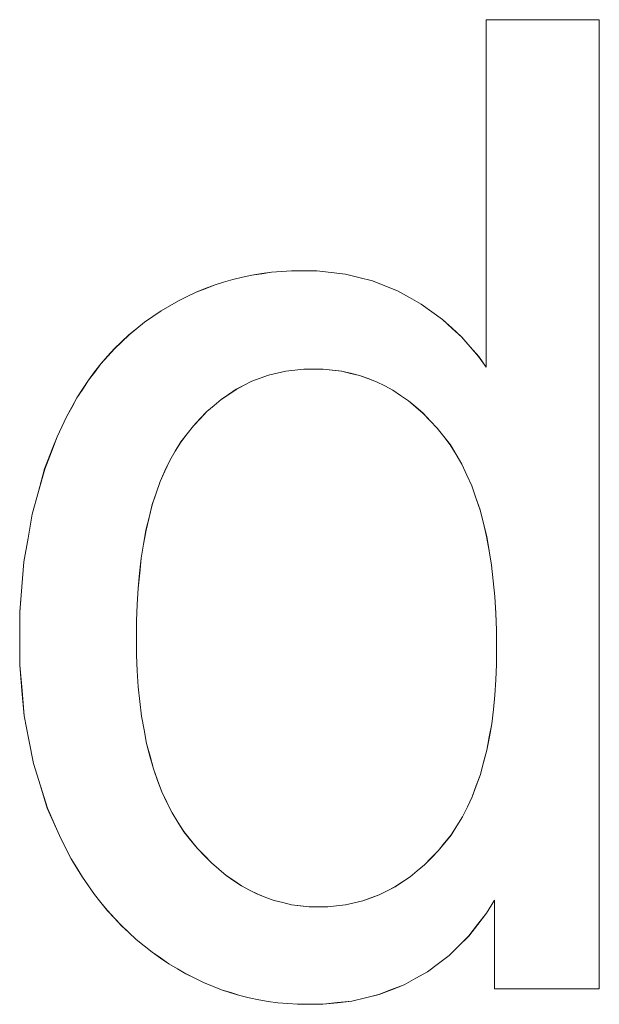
# Model space of a CAD drawing. Extents: x 229 to 926, y 37 to 878.
# Tile 88 of 194: x 330.78 to 332.28, y 809.52 to 812.06. Entities that reach past the tile are written whole.
import ezdxf

# ---------------------------------------------------------------- set-up
doc = ezdxf.new("R2010")
doc.units = 0
doc.layers.get('0').update_dxf_attribs({"lineweight": 13})
doc.layers.add('Beschriftung', color=7, linetype='Continuous', lineweight=25)
doc.layers.add('Beschriftung-A03ENJ5NI0', color=7, linetype='Continuous', lineweight=25)

# ---------------------------------------------------------------- blocks, each defined once
blk = doc.blocks.new('Referenz-A03ENJ5LI0', base_point=(255.7277, 65.704))
at = {"layer": 'Beschriftung', "color": 0, "lineweight": -2}
for p, q in [((331.9865, 811.1652), (331.9865, 812.0615)), ((331.9865, 812.0615), (332.2787, 812.0615)), ((332.2787, 812.0615), (332.2787, 809.5615)), ((331.3579, 811.3971), (331.3825, 811.4026)), ((331.3825, 811.4026), (331.4078, 811.4063)), ((331.4078, 811.4063), (331.4331, 811.4099)), ((331.4331, 811.4099), (331.4589, 811.4118)), ((331.4589, 811.4118), (331.4849, 811.4136)), ((331.4849, 811.4136), (331.5114, 811.4136)), ((331.5114, 811.4136), (331.5503, 811.4136)), ((331.5503, 811.4136), (331.5871, 811.4093)), ((331.5871, 811.4093), (331.624, 811.4051)), ((331.624, 811.4051), (331.6586, 811.3964)), ((331.2617, 811.3676), (331.2851, 811.3769)), ((331.2851, 811.3769), (331.3092, 811.3842)), ((331.3092, 811.3842), (331.3332, 811.3916)), ((331.3332, 811.3916), (331.3579, 811.3971)), ((331.6586, 811.3964), (331.6933, 811.3878)), ((331.6933, 811.3878), (331.7257, 811.3748)), ((331.2156, 811.3475), (331.2384, 811.3585)), ((331.2384, 811.3585), (331.2617, 811.3676)), ((331.7257, 811.3748), (331.7583, 811.362)), ((331.7583, 811.362), (331.7887, 811.3448)), ((331.1707, 811.3236), (331.1928, 811.3364)), ((331.1928, 811.3364), (331.2156, 811.3475)), ((331.7887, 811.3448), (331.8191, 811.3275)), ((331.8191, 811.3275), (331.8467, 811.3077)), ((331.1271, 811.296), (331.1486, 811.3108)), ((331.1486, 811.3108), (331.1707, 811.3236)), ((331.8467, 811.3077), (331.8742, 811.2878)), ((331.0855, 811.265), (331.1056, 811.2813)), ((331.1056, 811.2813), (331.1271, 811.296)), ((331.8742, 811.2878), (331.8989, 811.2654)), ((331.0654, 811.2486), (331.0855, 811.265)), ((331.8989, 811.2654), (331.9237, 811.2429)), ((331.0277, 811.2129), (331.0465, 811.2307)), ((331.0465, 811.2307), (331.0654, 811.2486)), ((331.9237, 811.2429), (331.9456, 811.2179)), ((331.0103, 811.1933), (331.0277, 811.2129)), ((331.9456, 811.2179), (331.9675, 811.193)), ((330.9768, 811.1526), (330.9928, 811.1738)), ((330.9928, 811.1738), (331.0103, 811.1933)), ((331.9675, 811.193), (331.9865, 811.1652)), ((330.9607, 811.1315), (330.9768, 811.1526)), ((331.4477, 811.1497), (331.4253, 811.1446)), ((331.4699, 811.1549), (331.4477, 811.1497)), ((331.4933, 811.1576), (331.4699, 811.1549)), ((331.5167, 811.1602), (331.4933, 811.1576)), ((331.5411, 811.1602), (331.5167, 811.1602)), ((331.5661, 811.1602), (331.5411, 811.1602)), ((331.59, 811.1574), (331.5661, 811.1602)), ((331.614, 811.1547), (331.59, 811.1574)), ((331.637, 811.1493), (331.614, 811.1547)), ((331.6601, 811.1438), (331.637, 811.1493)), ((330.9458, 811.1087), (330.9607, 811.1315)), ((331.3825, 811.1288), (331.3622, 811.1184)), ((331.4039, 811.1366), (331.3825, 811.1288)), ((331.4253, 811.1446), (331.4039, 811.1366)), ((331.682, 811.1358), (331.6601, 811.1438)), ((331.704, 811.1276), (331.682, 811.1358)), ((331.7251, 811.1167), (331.704, 811.1276)), ((330.9311, 811.0859), (330.9458, 811.1087)), ((331.3418, 811.1079), (331.3225, 811.0949)), ((331.3622, 811.1184), (331.3418, 811.1079)), ((331.7461, 811.1058), (331.7251, 811.1167)), ((331.7661, 811.0922), (331.7461, 811.1058)), ((330.9177, 811.0616), (330.9311, 811.0859)), ((331.3032, 811.0818), (331.2848, 811.0661)), ((331.3225, 811.0949), (331.3032, 811.0818)), ((331.7862, 811.0786), (331.7661, 811.0922)), ((331.8051, 811.0623), (331.7862, 811.0786)), ((330.9043, 811.0372), (330.9177, 811.0616)), ((331.2664, 811.0505), (331.249, 811.0322)), ((331.2848, 811.0661), (331.2664, 811.0505)), ((331.8242, 811.046), (331.8051, 811.0623)), ((330.8921, 811.0113), (330.9043, 811.0372)), ((331.249, 811.0322), (331.2318, 811.0139)), ((331.8422, 811.0269), (331.8242, 811.046)), ((331.8603, 811.008), (331.8422, 811.0269)), ((330.88, 810.9852), (330.8921, 811.0113)), ((331.2318, 811.0139), (331.2154, 810.9929)), ((331.8773, 810.9862), (331.8603, 811.008)), ((330.8693, 810.9576), (330.88, 810.9852)), ((331.1991, 810.9721), (331.1848, 810.9481)), ((331.2154, 810.9929), (331.1991, 810.9721)), ((331.8944, 810.9644), (331.8773, 810.9862)), ((330.8478, 810.9024), (330.8693, 810.9576)), ((331.1848, 810.9481), (331.1704, 810.9242)), ((331.9093, 810.9395), (331.8944, 810.9644)), ((331.1704, 810.9242), (331.1582, 810.8973)), ((331.9243, 810.9147), (331.9093, 810.9395)), ((330.8317, 810.8441), (330.8478, 810.9024)), ((331.1582, 810.8973), (331.146, 810.8704)), ((331.937, 810.8868), (331.9243, 810.9147)), ((331.146, 810.8704), (331.1358, 810.8404)), ((331.9499, 810.8588), (331.937, 810.8868)), ((330.8156, 810.7858), (330.8317, 810.8441)), ((331.9605, 810.8278), (331.9499, 810.8588)), ((331.1358, 810.8404), (331.1255, 810.8105)), ((331.9712, 810.7967), (331.9605, 810.8278)), ((331.1255, 810.8105), (331.1173, 810.7776)), ((331.9797, 810.7627), (331.9712, 810.7967)), ((330.8049, 810.7243), (330.8156, 810.7858)), ((331.1173, 810.7776), (331.1092, 810.7446)), ((331.1092, 810.7446), (331.103, 810.7086)), ((331.9882, 810.7285), (331.9797, 810.7627)), ((330.7942, 810.6628), (330.8049, 810.7243)), ((331.9946, 810.6913), (331.9882, 810.7285)), ((331.103, 810.7086), (331.0969, 810.6726)), ((332.001, 810.6541), (331.9946, 810.6913)), ((331.0969, 810.6726), (331.0929, 810.6337)), ((330.7887, 810.5982), (330.7942, 810.6628)), ((332.0053, 810.6138), (332.001, 810.6541)), ((331.0929, 810.6337), (331.0888, 810.5947)), ((330.7834, 810.5336), (330.7887, 810.5982)), ((331.0888, 810.5947), (331.0867, 810.5528)), ((332.0095, 810.5734), (332.0053, 810.6138)), ((332.0117, 810.53), (332.0095, 810.5734)), ((331.0867, 810.5528), (331.0846, 810.5108)), ((330.7834, 810.4659), (330.7834, 810.5336)), ((332.0138, 810.4867), (332.0117, 810.53)), ((331.0846, 810.5108), (331.0846, 810.4657)), ((330.7834, 810.3963), (330.7834, 810.4659)), ((331.0846, 810.4657), (331.0846, 810.4222)), ((332.0138, 810.4401), (332.0138, 810.4867)), ((332.0138, 810.398), (332.0138, 810.4401)), ((331.0846, 810.4222), (331.0868, 810.3814)), ((330.7893, 810.3309), (330.7834, 810.3963)), ((332.0117, 810.3584), (332.0138, 810.398)), ((331.0868, 810.3814), (331.089, 810.3407)), ((331.089, 810.3407), (331.0933, 810.3026)), ((332.0096, 810.3189), (332.0117, 810.3584)), ((330.7952, 810.2654), (330.7893, 810.3309)), ((332.0055, 810.282), (332.0096, 810.3189)), ((331.0933, 810.3026), (331.0977, 810.2646)), ((330.8071, 810.2039), (330.7952, 810.2654)), ((331.0977, 810.2646), (331.1043, 810.2294)), ((332.0012, 810.2453), (332.0055, 810.282)), ((331.995, 810.2111), (332.0012, 810.2453)), ((331.1043, 810.2294), (331.1108, 810.1941)), ((331.9887, 810.177), (331.995, 810.2111)), ((330.819, 810.1425), (330.8071, 810.2039)), ((331.1108, 810.1941), (331.1196, 810.1616)), ((331.1196, 810.1616), (331.1283, 810.1291)), ((331.9803, 810.1456), (331.9887, 810.177)), ((330.8369, 810.085), (330.819, 810.1425)), ((331.9719, 810.1142), (331.9803, 810.1456)), ((331.1283, 810.1291), (331.1392, 810.0993)), ((331.9614, 810.0855), (331.9719, 810.1142)), ((330.8546, 810.0276), (330.8369, 810.085)), ((331.1392, 810.0993), (331.1501, 810.0695)), ((331.951, 810.0568), (331.9614, 810.0855)), ((331.1501, 810.0695), (331.1632, 810.0425)), ((331.9384, 810.0308), (331.951, 810.0568)), ((331.1632, 810.0425), (331.1764, 810.0154)), ((331.9259, 810.0048), (331.9384, 810.0308)), ((330.8784, 809.974), (330.8546, 810.0276)), ((331.1764, 810.0154), (331.1916, 809.9912)), ((331.1916, 809.9912), (331.2069, 809.9668)), ((331.8966, 809.9582), (331.9112, 809.9816)), ((331.9112, 809.9816), (331.9259, 810.0048)), ((330.8902, 809.9473), (330.8784, 809.974)), ((331.2069, 809.9668), (331.2243, 809.9453)), ((331.8798, 809.9377), (331.8966, 809.9582)), ((330.9034, 809.9221), (330.8902, 809.9473)), ((331.2243, 809.9453), (331.2418, 809.9237)), ((331.863, 809.9171), (331.8798, 809.9377)), ((330.9165, 809.8968), (330.9034, 809.9221)), ((331.2418, 809.9237), (331.26, 809.9049)), ((331.26, 809.9049), (331.2783, 809.8861)), ((331.8454, 809.8991), (331.863, 809.9171)), ((330.9308, 809.873), (330.9165, 809.8968)), ((331.2783, 809.8861), (331.2973, 809.8699)), ((331.8092, 809.8657), (331.8277, 809.881)), ((331.8277, 809.881), (331.8454, 809.8991)), ((330.9452, 809.8492), (330.9308, 809.873)), ((331.2973, 809.8699), (331.3163, 809.8538)), ((331.3163, 809.8538), (331.3362, 809.8404)), ((331.7906, 809.8502), (331.8092, 809.8657)), ((330.9607, 809.8269), (330.9452, 809.8492)), ((331.3362, 809.8404), (331.356, 809.8269)), ((331.7517, 809.8244), (331.7711, 809.8373)), ((331.7711, 809.8373), (331.7906, 809.8502)), ((330.9762, 809.8047), (330.9607, 809.8269)), ((330.9929, 809.7838), (330.9762, 809.8047)), ((331.356, 809.8269), (331.3766, 809.8161)), ((331.3766, 809.8161), (331.3972, 809.8053)), ((331.3972, 809.8053), (331.4186, 809.7973)), ((331.6897, 809.7961), (331.711, 809.8039)), ((331.711, 809.8039), (331.7313, 809.8142)), ((331.7313, 809.8142), (331.7517, 809.8244)), ((331.0097, 809.763), (330.9929, 809.7838)), ((331.4186, 809.7973), (331.44, 809.7892)), ((331.44, 809.7892), (331.4622, 809.7838)), ((331.4622, 809.7838), (331.4843, 809.7783)), ((331.4843, 809.7783), (331.5073, 809.7757)), ((331.601, 809.7756), (331.6242, 809.7782)), ((331.6242, 809.7782), (331.6463, 809.7833)), ((331.6463, 809.7833), (331.6685, 809.7884)), ((331.6685, 809.7884), (331.6897, 809.7961)), ((332.0084, 809.79), (331.9879, 809.7564)), ((332.0084, 809.5615), (332.0084, 809.79)), ((331.0277, 809.7436), (331.0097, 809.763)), ((331.5073, 809.7757), (331.5304, 809.773)), ((331.5304, 809.773), (331.554, 809.773)), ((331.554, 809.773), (331.578, 809.773)), ((331.578, 809.773), (331.601, 809.7756)), ((331.9879, 809.7564), (331.9649, 809.727)), ((331.0457, 809.7243), (331.0277, 809.7436)), ((331.9649, 809.727), (331.9419, 809.6977)), ((331.0648, 809.7064), (331.0457, 809.7243)), ((331.0841, 809.6884), (331.0648, 809.7064)), ((331.1044, 809.6721), (331.0841, 809.6884)), ((331.9419, 809.6977), (331.9166, 809.6724)), ((331.1248, 809.6557), (331.1044, 809.6721)), ((331.1465, 809.6408), (331.1248, 809.6557)), ((331.9166, 809.6724), (331.8913, 809.6474)), ((331.1681, 809.6259), (331.1465, 809.6408)), ((331.1903, 809.6128), (331.1681, 809.6259)), ((331.8636, 809.6264), (331.8358, 809.6054)), ((331.8913, 809.6474), (331.8636, 809.6264)), ((331.2124, 809.5998), (331.1903, 809.6128)), ((331.235, 809.5886), (331.2124, 809.5998)), ((331.8358, 809.6054), (331.8057, 809.5886)), ((331.2578, 809.5774), (331.235, 809.5886)), ((331.281, 809.5681), (331.2578, 809.5774)), ((331.8057, 809.5886), (331.7755, 809.5719)), ((331.3042, 809.5588), (331.281, 809.5681)), ((331.3278, 809.5514), (331.3042, 809.5588)), ((331.3516, 809.5438), (331.3278, 809.5514)), ((331.7429, 809.5592), (331.7104, 809.5466)), ((331.7755, 809.5719), (331.7429, 809.5592)), ((332.2787, 809.5615), (332.0084, 809.5615)), ((331.3757, 809.5383), (331.3516, 809.5438)), ((331.4, 809.5327), (331.3757, 809.5383)), ((331.4248, 809.529), (331.4, 809.5327)), ((331.4495, 809.5252), (331.4248, 809.529)), ((331.4748, 809.5233), (331.4495, 809.5252)), ((331.5001, 809.5215), (331.4748, 809.5233)), ((331.603, 809.5257), (331.5656, 809.5215)), ((331.6404, 809.5298), (331.603, 809.5257)), ((331.6754, 809.5383), (331.6404, 809.5298)), ((331.7104, 809.5466), (331.6754, 809.5383)), ((331.5258, 809.5215), (331.5001, 809.5215)), ((331.5656, 809.5215), (331.5258, 809.5215))]:
    blk.add_line(p, q, dxfattribs=at)
blk = doc.blocks.new('Referenz-A03ENJ62I0', base_point=(255.7277, 65.7055))
at = {"layer": 'Beschriftung-A03ENJ5NI0', "color": 0, "lineweight": -2}
for p, q in [((331.9866, 811.1651), (331.9866, 812.0613)), ((331.9866, 812.0613), (332.2788, 812.0613)), ((332.2788, 812.0613), (332.2788, 809.5613)), ((331.358, 811.3969), (331.3826, 811.4024)), ((331.3826, 811.4024), (331.4079, 811.4061)), ((331.4079, 811.4061), (331.4332, 811.4098)), ((331.4332, 811.4098), (331.4591, 811.4116)), ((331.4591, 811.4116), (331.485, 811.4134)), ((331.485, 811.4134), (331.5116, 811.4134)), ((331.5116, 811.4134), (331.5504, 811.4134)), ((331.5504, 811.4134), (331.5872, 811.4091)), ((331.5872, 811.4091), (331.6241, 811.4049)), ((331.6241, 811.4049), (331.6587, 811.3963)), ((331.2852, 811.3767), (331.3093, 811.384)), ((331.3093, 811.384), (331.3333, 811.3914)), ((331.3333, 811.3914), (331.358, 811.3969)), ((331.6587, 811.3963), (331.6934, 811.3877)), ((331.6934, 811.3877), (331.7258, 811.3747)), ((331.2157, 811.3473), (331.2385, 811.3583)), ((331.2385, 811.3583), (331.2619, 811.3675)), ((331.2619, 811.3675), (331.2852, 811.3767)), ((331.7258, 811.3747), (331.7584, 811.3618)), ((331.7584, 811.3618), (331.7888, 811.3446)), ((331.1709, 811.3234), (331.193, 811.3362)), ((331.193, 811.3362), (331.2157, 811.3473)), ((331.7888, 811.3446), (331.8192, 811.3274)), ((331.8192, 811.3274), (331.8468, 811.3075)), ((331.1272, 811.2958), (331.1488, 811.3106)), ((331.1488, 811.3106), (331.1709, 811.3234)), ((331.8468, 811.3075), (331.8743, 811.2876)), ((331.0857, 811.2648), (331.1057, 811.2812)), ((331.1057, 811.2812), (331.1272, 811.2958)), ((331.8743, 811.2876), (331.8991, 811.2652)), ((331.0655, 811.2484), (331.0857, 811.2648)), ((331.8991, 811.2652), (331.9238, 811.2428)), ((331.0279, 811.2127), (331.0466, 811.2305)), ((331.0466, 811.2305), (331.0655, 811.2484)), ((331.9238, 811.2428), (331.9457, 811.2177)), ((331.0105, 811.1931), (331.0279, 811.2127)), ((331.9457, 811.2177), (331.9676, 811.1928)), ((330.9929, 811.1736), (331.0105, 811.1931)), ((331.9676, 811.1928), (331.9866, 811.1651)), ((330.9608, 811.1313), (330.9769, 811.1524)), ((330.9769, 811.1524), (330.9929, 811.1736)), ((331.4478, 811.1495), (331.4254, 811.1444)), ((331.47, 811.1547), (331.4478, 811.1495)), ((331.4934, 811.1574), (331.47, 811.1547)), ((331.5168, 811.16), (331.4934, 811.1574)), ((331.5412, 811.16), (331.5168, 811.16)), ((331.5662, 811.16), (331.5412, 811.16)), ((331.5902, 811.1573), (331.5662, 811.16)), ((331.6142, 811.1546), (331.5902, 811.1573)), ((331.6372, 811.1491), (331.6142, 811.1546)), ((331.6602, 811.1436), (331.6372, 811.1491)), ((330.9459, 811.1085), (330.9608, 811.1313)), ((331.3826, 811.1286), (331.3623, 811.1182)), ((331.404, 811.1364), (331.3826, 811.1286)), ((331.4254, 811.1444), (331.404, 811.1364)), ((331.6821, 811.1356), (331.6602, 811.1436)), ((331.7041, 811.1274), (331.6821, 811.1356)), ((331.7252, 811.1165), (331.7041, 811.1274)), ((330.9312, 811.0857), (330.9459, 811.1085)), ((331.3419, 811.1078), (331.3226, 811.0947)), ((331.3623, 811.1182), (331.3419, 811.1078)), ((331.7462, 811.1056), (331.7252, 811.1165)), ((331.7662, 811.0921), (331.7462, 811.1056)), ((330.9178, 811.0614), (330.9312, 811.0857)), ((331.3033, 811.0816), (331.2849, 811.0659)), ((331.3226, 811.0947), (331.3033, 811.0816)), ((331.7863, 811.0785), (331.7662, 811.0921)), ((331.8053, 811.0621), (331.7863, 811.0785)), ((330.9044, 811.037), (330.9178, 811.0614)), ((331.2665, 811.0503), (331.2492, 811.032)), ((331.2849, 811.0659), (331.2665, 811.0503)), ((331.8243, 811.0458), (331.8053, 811.0621)), ((330.8922, 811.0111), (330.9044, 811.037)), ((331.2492, 811.032), (331.2319, 811.0137)), ((331.8423, 811.0268), (331.8243, 811.0458)), ((331.8604, 811.0078), (331.8423, 811.0268)), ((330.8801, 810.985), (330.8922, 811.0111)), ((331.2319, 811.0137), (331.2155, 810.9928)), ((331.8775, 810.986), (331.8604, 811.0078)), ((330.8694, 810.9574), (330.8801, 810.985)), ((331.1992, 810.9719), (331.1849, 810.948)), ((331.2155, 810.9928), (331.1992, 810.9719)), ((331.8945, 810.9643), (331.8775, 810.986)), ((330.8479, 810.9022), (330.8694, 810.9574)), ((331.1849, 810.948), (331.1706, 810.924)), ((331.9094, 810.9394), (331.8945, 810.9643)), ((331.1706, 810.924), (331.1583, 810.8971)), ((331.9244, 810.9145), (331.9094, 810.9394)), ((330.8318, 810.8439), (330.8479, 810.9022)), ((331.1583, 810.8971), (331.1461, 810.8702)), ((331.9372, 810.8866), (331.9244, 810.9145)), ((331.1461, 810.8702), (331.1359, 810.8402)), ((331.95, 810.8586), (331.9372, 810.8866)), ((330.8158, 810.7856), (330.8318, 810.8439)), ((331.9606, 810.8277), (331.95, 810.8586)), ((331.1359, 810.8402), (331.1256, 810.8103)), ((331.9713, 810.7965), (331.9606, 810.8277)), ((331.1256, 810.8103), (331.1174, 810.7774)), ((331.9798, 810.7625), (331.9713, 810.7965)), ((330.805, 810.7241), (330.8158, 810.7856)), ((331.1174, 810.7774), (331.1093, 810.7444)), ((331.1093, 810.7444), (331.1032, 810.7085)), ((331.9883, 810.7284), (331.9798, 810.7625)), ((330.7943, 810.6626), (330.805, 810.7241)), ((331.9947, 810.6911), (331.9883, 810.7284)), ((331.1032, 810.7085), (331.0971, 810.6725)), ((332.0011, 810.6539), (331.9947, 810.6911)), ((331.0971, 810.6725), (331.093, 810.6335)), ((330.7888, 810.598), (330.7943, 810.6626)), ((332.0054, 810.6136), (332.0011, 810.6539)), ((331.093, 810.6335), (331.0889, 810.5945)), ((330.7835, 810.5334), (330.7888, 810.598)), ((331.0889, 810.5945), (331.0868, 810.5526)), ((332.0097, 810.5733), (332.0054, 810.6136)), ((332.0118, 810.5298), (332.0097, 810.5733)), ((331.0868, 810.5526), (331.0847, 810.5106)), ((330.7835, 810.4657), (330.7835, 810.5334)), ((332.0139, 810.4865), (332.0118, 810.5298)), ((331.0847, 810.5106), (331.0847, 810.4655)), ((330.7835, 810.3961), (330.7835, 810.4657)), ((331.0847, 810.4655), (331.0847, 810.422)), ((332.0139, 810.44), (332.0139, 810.4865)), ((332.0139, 810.3978), (332.0139, 810.44)), ((331.0847, 810.422), (331.0869, 810.3813)), ((330.7894, 810.3307), (330.7835, 810.3961)), ((332.0118, 810.3582), (332.0139, 810.3978)), ((331.0869, 810.3813), (331.0891, 810.3405)), ((331.0891, 810.3405), (331.0935, 810.3025)), ((332.0097, 810.3187), (332.0118, 810.3582)), ((330.7953, 810.2652), (330.7894, 810.3307)), ((332.0056, 810.2818), (332.0097, 810.3187)), ((331.0935, 810.3025), (331.0979, 810.2644)), ((330.8072, 810.2038), (330.7953, 810.2652)), ((331.0979, 810.2644), (331.1044, 810.2292)), ((332.0013, 810.2451), (332.0056, 810.2818)), ((331.9951, 810.211), (332.0013, 810.2451)), ((331.1044, 810.2292), (331.1109, 810.1939)), ((331.9888, 810.1768), (331.9951, 810.211)), ((330.8191, 810.1423), (330.8072, 810.2038)), ((331.1109, 810.1939), (331.1197, 810.1614)), ((331.1197, 810.1614), (331.1284, 810.1289)), ((331.9804, 810.1454), (331.9888, 810.1768)), ((330.837, 810.0849), (330.8191, 810.1423)), ((331.972, 810.114), (331.9804, 810.1454)), ((331.1284, 810.1289), (331.1393, 810.0991)), ((331.9615, 810.0853), (331.972, 810.114)), ((330.8548, 810.0274), (330.837, 810.0849)), ((331.1393, 810.0991), (331.1502, 810.0693)), ((331.9511, 810.0566), (331.9615, 810.0853)), ((331.1502, 810.0693), (331.1633, 810.0423)), ((331.9385, 810.0306), (331.9511, 810.0566)), ((331.1633, 810.0423), (331.1765, 810.0152)), ((330.8786, 809.9738), (330.8548, 810.0274)), ((331.1765, 810.0152), (331.1917, 809.991)), ((331.926, 810.0047), (331.9385, 810.0306)), ((331.1917, 809.991), (331.207, 809.9666)), ((331.8967, 809.958), (331.9113, 809.9814)), ((331.9113, 809.9814), (331.926, 810.0047)), ((330.8903, 809.9471), (330.8786, 809.9738)), ((331.207, 809.9666), (331.2244, 809.9452)), ((331.8799, 809.9375), (331.8967, 809.958)), ((330.9035, 809.9219), (330.8903, 809.9471)), ((331.2244, 809.9452), (331.2419, 809.9236)), ((331.8631, 809.9169), (331.8799, 809.9375)), ((330.9166, 809.8966), (330.9035, 809.9219)), ((331.2419, 809.9236), (331.2601, 809.9048)), ((331.2601, 809.9048), (331.2784, 809.8859)), ((331.8455, 809.8989), (331.8631, 809.9169)), ((330.9309, 809.8728), (330.9166, 809.8966)), ((331.2784, 809.8859), (331.2974, 809.8697)), ((331.8093, 809.8655), (331.8278, 809.8808)), ((331.8278, 809.8808), (331.8455, 809.8989)), ((330.9453, 809.849), (330.9309, 809.8728)), ((331.2974, 809.8697), (331.3164, 809.8536)), ((331.3164, 809.8536), (331.3363, 809.8402)), ((331.7907, 809.85), (331.8093, 809.8655)), ((330.9608, 809.8267), (330.9453, 809.849)), ((331.3363, 809.8402), (331.3561, 809.8267)), ((331.7518, 809.8242), (331.7713, 809.8371)), ((331.7713, 809.8371), (331.7907, 809.85)), ((330.9763, 809.8045), (330.9608, 809.8267)), ((330.9931, 809.7836), (330.9763, 809.8045)), ((331.3561, 809.8267), (331.3767, 809.8159)), ((331.3767, 809.8159), (331.3974, 809.8051)), ((331.3974, 809.8051), (331.4187, 809.7971)), ((331.6898, 809.7959), (331.7111, 809.8037)), ((331.7111, 809.8037), (331.7315, 809.814)), ((331.7315, 809.814), (331.7518, 809.8242)), ((331.0098, 809.7628), (330.9931, 809.7836)), ((331.4187, 809.7971), (331.4401, 809.789)), ((331.4401, 809.789), (331.4624, 809.7836)), ((331.4624, 809.7836), (331.4845, 809.7782)), ((331.4845, 809.7782), (331.5075, 809.7755)), ((331.6012, 809.7754), (331.6243, 809.778)), ((331.6243, 809.778), (331.6464, 809.7832)), ((331.6464, 809.7832), (331.6686, 809.7882)), ((331.6686, 809.7882), (331.6898, 809.7959)), ((332.0085, 809.7898), (331.988, 809.7563)), ((332.0085, 809.5613), (332.0085, 809.7898)), ((331.0278, 809.7434), (331.0098, 809.7628)), ((331.5075, 809.7755), (331.5305, 809.7729)), ((331.5305, 809.7729), (331.5542, 809.7729)), ((331.5542, 809.7729), (331.5781, 809.7729)), ((331.5781, 809.7729), (331.6012, 809.7754)), ((331.988, 809.7563), (331.965, 809.7268)), ((331.0458, 809.7241), (331.0278, 809.7434)), ((331.965, 809.7268), (331.942, 809.6975)), ((331.065, 809.7062), (331.0458, 809.7241)), ((331.0842, 809.6883), (331.065, 809.7062)), ((331.1045, 809.672), (331.0842, 809.6883)), ((331.942, 809.6975), (331.9168, 809.6723)), ((331.125, 809.6555), (331.1045, 809.672)), ((331.1466, 809.6406), (331.125, 809.6555)), ((331.9168, 809.6723), (331.8914, 809.6472)), ((331.1682, 809.6257), (331.1466, 809.6406)), ((331.1904, 809.6126), (331.1682, 809.6257)), ((331.8637, 809.6262), (331.8359, 809.6053)), ((331.8914, 809.6472), (331.8637, 809.6262)), ((331.2125, 809.5996), (331.1904, 809.6126)), ((331.2351, 809.5885), (331.2125, 809.5996)), ((331.8359, 809.6053), (331.8058, 809.5885)), ((331.2579, 809.5772), (331.2351, 809.5885)), ((331.2811, 809.568), (331.2579, 809.5772)), ((331.8058, 809.5885), (331.7756, 809.5717)), ((331.3043, 809.5586), (331.2811, 809.568)), ((331.328, 809.5512), (331.3043, 809.5586)), ((331.3517, 809.5437), (331.328, 809.5512)), ((331.743, 809.559), (331.7105, 809.5464)), ((331.7756, 809.5717), (331.743, 809.559)), ((332.2788, 809.5613), (332.0085, 809.5613)), ((331.3758, 809.5381), (331.3517, 809.5437)), ((331.4001, 809.5325), (331.3758, 809.5381)), ((331.4249, 809.5288), (331.4001, 809.5325)), ((331.4497, 809.5251), (331.4249, 809.5288)), ((331.4749, 809.5232), (331.4497, 809.5251)), ((331.5002, 809.5213), (331.4749, 809.5232)), ((331.6031, 809.5255), (331.5658, 809.5213)), ((331.6405, 809.5296), (331.6031, 809.5255)), ((331.6755, 809.5381), (331.6405, 809.5296)), ((331.7105, 809.5464), (331.6755, 809.5381)), ((331.526, 809.5213), (331.5002, 809.5213)), ((331.5658, 809.5213), (331.526, 809.5213))]:
    blk.add_line(p, q, dxfattribs=at)

msp = doc.modelspace()

# ---------------------------------------------------------------- block references
at = {"color": 251, "lineweight": 13, "ltscale": 0.13, "true_color": 0x606060}
for name, p in [('Referenz-A03ENJ5LI0', (255.7277, 65.704)), ('Referenz-A03ENJ62I0', (255.7277, 65.7055))]:
    msp.add_blockref(name, p, dxfattribs=at)

doc.saveas('drawing.dxf')
